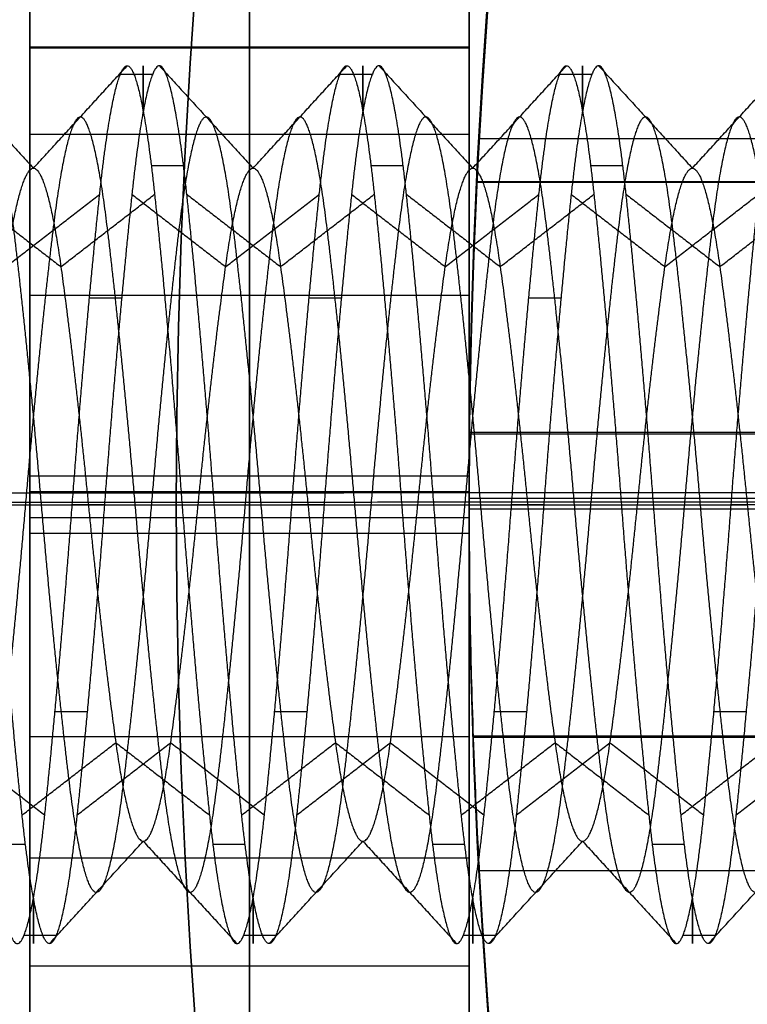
# Model space of a CAD drawing. Header units: millimetres. Extents: x -34.2 to 34.2, y -30.9 to 31.1.
# Tile 17 of 77: x -24 to -21.6, y -1.6 to 1.8. Entities that reach past the tile are written whole.
import ezdxf

# ---------------------------------------------------------------- set-up
doc = ezdxf.new("R2010")
doc.units = ezdxf.units.MM
for name, color, linetype, true_color in [('COTAS', 252, 'Continuous', 0x696969), ('IGES level 1', 7, 'Continuous', 0xe5eaed), ('IGES level 12', 7, 'Continuous', 0xffffff), ('IGES level 18', 7, 'Continuous', 0xffffff), ('IGES level 3', 7, 'Continuous', 0xe5eaed), ('IGES level 5', 7, 'Continuous', 0xe5eaed)]:
    doc.layers.add(name, color=color, linetype=linetype, true_color=true_color)

# ---------------------------------------------------------------- blocks, each defined once
blk = doc.blocks.new('Kivi_7w')
at = {"layer": 'IGES level 1', "extrusion": (0, 0, -1)}
for centre, radius, start, end in [((0, 0, 1.4), 31, 270, 90), ((0, 0, 0.85), 31, 270, 90), ((0, 0, 0.15), 30.85, 270, 90), ((0, 0), 30.7, 270, 90), ((0, 0), 25.75, 270, 90), ((0, 0), 24.25, 270, 90), ((0, 0, 0.85), 23.5, 270, 90), ((0, 0, -6), 25.75, 330.80957, 29.19043), ((0, 0, -6), 24.25, 330.39366, 29.60634), ((0, 0, -12), 24.25, 344.60634, 15.39366)]:
    blk.add_arc(centre, radius, start, end, dxfattribs=at)
at = {"layer": 'IGES level 1'}
for centre, radius in [((0, 0, -0.3), 31), ((0, 0, -1.55), 30.85), ((0, 0, -1.7), 30.7), ((0, 0), 25.75), ((0, 0), 24.25), ((0, 0), 23.5), ((0, 0, -1.7), 23.5)]:
    blk.add_arc(centre, radius, 90, 270, dxfattribs=at)
for points in [[(-30.7, 0, -1.7), (-23.5, 0, -1.7)], [(-24.25, 0), (-23.5, 0)]]:
    blk.add_open_spline(points, degree=1, dxfattribs=at)
at = {"layer": 'IGES level 12', "extrusion": (1, 0, 0)}
for centre, start, end in [((0, 4.3, -23.6125), 333.6895, 26.3105), ((0, 4.3, -22.8625), 333.6895, 26.3105), ((0, 4.3, -22.1125), 333.6895, 26.3105), ((0, 4.3, -23.9875), 153.6895, 206.3105), ((0, 4.3, -23.2375), 153.6895, 206.3105), ((0, 4.3, -22.4875), 153.6895, 206.3105), ((0, 4.3, -21.7375), 153.6895, 206.3105)]:
    blk.add_arc(centre, 1.5, start, end, dxfattribs=at)
at = {"layer": 'IGES level 12'}
for points in [[(-24.3075, 1.5, 4.3), (-23.9875, 1.15, 4.3)], [(-23.9875, 1.15, 4.3), (-23.6675, 1.5, 4.3)], [(-23.5575, 1.5, 4.3), (-23.2375, 1.15, 4.3)], [(-23.2375, 1.15, 4.3), (-22.9175, 1.5, 4.3)], [(-22.8075, 1.5, 4.3), (-22.4875, 1.15, 4.3)], [(-22.4875, 1.15, 4.3), (-22.1675, 1.5, 4.3)], [(-22.0575, 1.5, 4.3), (-21.7375, 1.15, 4.3)], [(-21.7375, 1.15, 4.3), (-21.4175, 1.5, 4.3)], [(-23.6905, 1.4712, 4.0074), (-23.5805, 1.4712, 4.0074)], [(-22.9405, 1.4712, 4.0074), (-22.8305, 1.4712, 4.0074)], [(-22.1905, 1.4712, 4.0074), (-22.0805, 1.4712, 4.0074)], [(-23.5851, 1.1595, 5.2516), (-23.4751, 1.1595, 5.2516)], [(-22.8351, 1.1595, 5.2516), (-22.7251, 1.1595, 5.2516)], [(-22.0851, 1.1595, 5.2516), (-21.9751, 1.1595, 5.2516)], [(-24.2138, 1.0607, 5.3607), (-23.8938, 0.8132, 5.1132)], [(-24.0813, 0.8132, 3.4868), (-23.7613, 1.0607, 3.2393)], [(-23.8938, 0.8132, 5.1132), (-23.5738, 1.0607, 5.3607)], [(-23.6513, 1.0607, 3.2393), (-23.3313, 0.8132, 3.4868)], [(-23.4638, 1.0607, 5.3607), (-23.1438, 0.8132, 5.1132)], [(-23.3313, 0.8132, 3.4868), (-23.0113, 1.0607, 3.2393)], [(-23.1438, 0.8132, 5.1132), (-22.8238, 1.0607, 5.3607)], [(-22.9013, 1.0607, 3.2393), (-22.5813, 0.8132, 3.4868)], [(-22.7138, 1.0607, 5.3607), (-22.3938, 0.8132, 5.1132)], [(-22.5813, 0.8132, 3.4868), (-22.2613, 1.0607, 3.2393)], [(-22.3938, 0.8132, 5.1132), (-22.0738, 1.0607, 5.3607)], [(-22.1513, 1.0607, 3.2393), (-21.8313, 0.8132, 3.4868)], [(-21.9638, 1.0607, 5.3607), (-21.6438, 0.8132, 5.1132)], [(-21.8313, 0.8132, 3.4868), (-21.5113, 1.0607, 3.2393)], [(-21.6438, 0.8132, 5.1132), (-21.3238, 1.0607, 5.3607)], [(-23.7961, 0.7071, 2.9771), (-23.6861, 0.7071, 2.9771)], [(-23.0461, 0.7071, 2.9771), (-22.9361, 0.7071, 2.9771)], [(-22.2961, 0.7071, 2.9771), (-22.1861, 0.7071, 2.9771)], [(-24.175, 0, 3.15), (-23.855, 0, 2.8)], [(-24.12, 0, 5.8), (-23.8, 0, 5.45)], [(-23.745, 0, 2.8), (-23.855, 0, 2.8)], [(-23.8, 0, 5.45), (-23.48, 0, 5.8)], [(-23.745, 0, 2.8), (-23.425, 0, 3.15)], [(-23.48, 0, 5.8), (-23.37, 0, 5.8)], [(-23.425, 0, 3.15), (-23.105, 0, 2.8)], [(-23.37, 0, 5.8), (-23.05, 0, 5.45)], [(-22.995, 0, 2.8), (-23.105, 0, 2.8)], [(-23.05, 0, 5.45), (-22.73, 0, 5.8)], [(-22.995, 0, 2.8), (-22.675, 0, 3.15)], [(-22.73, 0, 5.8), (-22.62, 0, 5.8)], [(-22.675, 0, 3.15), (-22.355, 0, 2.8)], [(-22.62, 0, 5.8), (-22.3, 0, 5.45)], [(-22.245, 0, 2.8), (-22.355, 0, 2.8)], [(-22.3, 0, 5.45), (-21.98, 0, 5.8)], [(-22.245, 0, 2.8), (-21.925, 0, 3.15)], [(-21.98, 0, 5.8), (-21.87, 0, 5.8)], [(-21.925, 0, 3.15), (-21.605, 0, 2.8)], [(-21.87, 0, 5.8), (-21.55, 0, 5.45)], [(-21.495, 0, 2.8), (-21.605, 0, 2.8)], [(-23.9139, -0.7071, 2.9771), (-23.8039, -0.7071, 2.9771)], [(-23.1639, -0.7071, 2.9771), (-23.0539, -0.7071, 2.9771)], [(-22.4139, -0.7071, 2.9771), (-22.3039, -0.7071, 2.9771)], [(-21.6639, -0.7071, 2.9771), (-21.5539, -0.7071, 2.9771)], [(-24.2688, -0.8132, 3.4868), (-23.9488, -1.0607, 3.2393)], [(-24.0263, -1.0607, 5.3607), (-23.7063, -0.8132, 5.1132)], [(-23.8388, -1.0607, 3.2393), (-23.5188, -0.8132, 3.4868)], [(-23.7063, -0.8132, 5.1132), (-23.3863, -1.0607, 5.3607)], [(-23.5188, -0.8132, 3.4868), (-23.1988, -1.0607, 3.2393)], [(-23.2763, -1.0607, 5.3607), (-22.9563, -0.8132, 5.1132)], [(-23.0888, -1.0607, 3.2393), (-22.7688, -0.8132, 3.4868)], [(-22.9563, -0.8132, 5.1132), (-22.6363, -1.0607, 5.3607)], [(-22.7688, -0.8132, 3.4868), (-22.4488, -1.0607, 3.2393)], [(-22.5263, -1.0607, 5.3607), (-22.2063, -0.8132, 5.1132)], [(-22.3388, -1.0607, 3.2393), (-22.0188, -0.8132, 3.4868)], [(-22.2063, -0.8132, 5.1132), (-21.8863, -1.0607, 5.3607)], [(-22.0188, -0.8132, 3.4868), (-21.6988, -1.0607, 3.2393)], [(-21.7763, -1.0607, 5.3607), (-21.4563, -0.8132, 5.1132)], [(-21.5888, -1.0607, 3.2393), (-21.2688, -0.8132, 3.4868)], [(-24.1249, -1.1595, 5.2516), (-24.0149, -1.1595, 5.2516)], [(-23.9325, -1.5, 4.3), (-23.6125, -1.15, 4.3)], [(-23.6125, -1.15, 4.3), (-23.2925, -1.5, 4.3)], [(-23.3749, -1.1595, 5.2516), (-23.2649, -1.1595, 5.2516)], [(-23.1825, -1.5, 4.3), (-22.8625, -1.15, 4.3)], [(-22.8625, -1.15, 4.3), (-22.5425, -1.5, 4.3)], [(-22.6249, -1.1595, 5.2516), (-22.5149, -1.1595, 5.2516)], [(-22.4325, -1.5, 4.3), (-22.1125, -1.15, 4.3)], [(-22.1125, -1.15, 4.3), (-21.7925, -1.5, 4.3)], [(-21.8749, -1.1595, 5.2516), (-21.7649, -1.1595, 5.2516)], [(-21.6825, -1.5, 4.3), (-21.3625, -1.15, 4.3)], [(-24.0195, -1.4712, 4.0074), (-23.9095, -1.4712, 4.0074)], [(-23.2695, -1.4712, 4.0074), (-23.1595, -1.4712, 4.0074)], [(-22.5195, -1.4712, 4.0074), (-22.4095, -1.4712, 4.0074)], [(-21.7695, -1.4712, 4.0074), (-21.6595, -1.4712, 4.0074)]]:
    blk.add_open_spline(points, degree=1, dxfattribs=at)
for points, weights, knots in [([(-23.855, 0, 2.8), (-23.8081, 0.6213, 2.8), (-23.7613, 1.0607, 3.2393), (-23.7144, 1.5, 3.6787), (-23.6675, 1.5, 4.3), (-23.6206, 1.5, 4.9213), (-23.5738, 1.0607, 5.3607), (-23.5269, 0.6213, 5.8), (-23.48, 0, 5.8)], [1, 0.923879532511, 1, 0.923879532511, 1, 0.923879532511, 1, 0.923879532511, 1], [-1.72470464, -1.72470464, -1.72470464, -1.7068475, -1.7068475, -1.68899036, -1.68899036, -1.67113321, -1.67113321, -1.65327607, -1.65327607, -1.65327607]), ([(-23.37, 0, 5.8), (-23.4169, 0.6213, 5.8), (-23.4638, 1.0607, 5.3607), (-23.5106, 1.5, 4.9213), (-23.5575, 1.5, 4.3), (-23.6044, 1.5, 3.6787), (-23.6513, 1.0607, 3.2393), (-23.6981, 0.6213, 2.8), (-23.745, 0, 2.8)], [1, 0.923879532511, 1, 0.923879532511, 1, 0.923879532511, 1, 0.923879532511, 1], [-3.14285714, -3.14285714, -3.14285714, -3.125, -3.125, -3.10714286, -3.10714286, -3.08928571, -3.08928571, -3.07142857, -3.07142857, -3.07142857]), ([(-23.105, 0, 2.8), (-23.0581, 0.6213, 2.8), (-23.0113, 1.0607, 3.2393), (-22.9644, 1.5, 3.6787), (-22.9175, 1.5, 4.3), (-22.8706, 1.5, 4.9213), (-22.8238, 1.0607, 5.3607), (-22.7769, 0.6213, 5.8), (-22.73, 0, 5.8)], [1, 0.923879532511, 1, 0.923879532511, 1, 0.923879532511, 1, 0.923879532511, 1], [-1.5818475, -1.5818475, -1.5818475, -1.56399036, -1.56399036, -1.54613321, -1.54613321, -1.52827607, -1.52827607, -1.51041893, -1.51041893, -1.51041893]), ([(-22.62, 0, 5.8), (-22.6669, 0.6213, 5.8), (-22.7138, 1.0607, 5.3607), (-22.7606, 1.5, 4.9213), (-22.8075, 1.5, 4.3), (-22.8544, 1.5, 3.6787), (-22.9013, 1.0607, 3.2393), (-22.9481, 0.6213, 2.8), (-22.995, 0, 2.8)], [1, 0.923879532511, 1, 0.923879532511, 1, 0.923879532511, 1, 0.923879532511, 1], [-3.28571429, -3.28571429, -3.28571429, -3.26785714, -3.26785714, -3.25, -3.25, -3.23214286, -3.23214286, -3.21428571, -3.21428571, -3.21428571]), ([(-22.355, 0, 2.8), (-22.3081, 0.6213, 2.8), (-22.2613, 1.0607, 3.2393), (-22.2144, 1.5, 3.6787), (-22.1675, 1.5, 4.3), (-22.1206, 1.5, 4.9213), (-22.0738, 1.0607, 5.3607), (-22.0269, 0.6213, 5.8), (-21.98, 0, 5.8)], [1, 0.923879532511, 1, 0.923879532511, 1, 0.923879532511, 1, 0.923879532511, 1], [-1.43899036, -1.43899036, -1.43899036, -1.42113321, -1.42113321, -1.40327607, -1.40327607, -1.38541893, -1.38541893, -1.36756179, -1.36756179, -1.36756179]), ([(-21.87, 0, 5.8), (-21.9169, 0.6213, 5.8), (-21.9638, 1.0607, 5.3607), (-22.0106, 1.5, 4.9213), (-22.0575, 1.5, 4.3), (-22.1044, 1.5, 3.6787), (-22.1513, 1.0607, 3.2393), (-22.1981, 0.6213, 2.8), (-22.245, 0, 2.8)], [1, 0.923879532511, 1, 0.923879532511, 1, 0.923879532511, 1, 0.923879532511, 1], [-3.42857143, -3.42857143, -3.42857143, -3.41071429, -3.41071429, -3.39285714, -3.39285714, -3.375, -3.375, -3.35714286, -3.35714286, -3.35714286]), ([(-21.605, 0, 2.8), (-21.5581, 0.6213, 2.8), (-21.5113, 1.0607, 3.2393), (-21.4644, 1.5, 3.6787), (-21.4175, 1.5, 4.3), (-21.3706, 1.5, 4.9213), (-21.3238, 1.0607, 5.3607), (-21.2769, 0.6213, 5.8), (-21.23, 0, 5.8)], [1, 0.923879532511, 1, 0.923879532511, 1, 0.923879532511, 1, 0.923879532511, 1], [-1.29613321, -1.29613321, -1.29613321, -1.27827607, -1.27827607, -1.26041893, -1.26041893, -1.24256179, -1.24256179, -1.22470464, -1.22470464, -1.22470464]), ([(-20.0499, -1.2892, 4.6059), (-20.0842, -1.2025, 4.9713), (-20.1163, -0.9369, 5.2369), (-20.1631, -0.5488, 5.625), (-20.21, 0, 5.625), (-20.2569, 0.5488, 5.625), (-20.3038, 0.9369, 5.2369), (-20.3506, 1.325, 4.8488), (-20.3975, 1.325, 4.3), (-20.4444, 1.325, 3.7512), (-20.4913, 0.9369, 3.3631), (-20.5381, 0.5488, 2.975), (-20.585, 0, 2.975), (-20.6319, -0.5488, 2.975), (-20.6788, -0.9369, 3.3631), (-20.7256, -1.325, 3.7512), (-20.7725, -1.325, 4.3), (-20.8194, -1.325, 4.8488), (-20.8663, -0.9369, 5.2369), (-20.9131, -0.5488, 5.625), (-20.96, 0, 5.625), (-21.0069, 0.5488, 5.625), (-21.0538, 0.9369, 5.2369), (-21.1006, 1.325, 4.8488), (-21.1475, 1.325, 4.3), (-21.1944, 1.325, 3.7512), (-21.2413, 0.9369, 3.3631), (-21.2881, 0.5488, 2.975), (-21.335, 0, 2.975), (-21.3819, -0.5488, 2.975), (-21.4288, -0.9369, 3.3631), (-21.4756, -1.325, 3.7512), (-21.5225, -1.325, 4.3), (-21.5694, -1.325, 4.8488), (-21.6163, -0.9369, 5.2369), (-21.6631, -0.5488, 5.625), (-21.71, 0, 5.625), (-21.7569, 0.5488, 5.625), (-21.8038, 0.9369, 5.2369), (-21.8506, 1.325, 4.8488), (-21.8975, 1.325, 4.3), (-21.9444, 1.325, 3.7512), (-21.9913, 0.9369, 3.3631), (-22.0381, 0.5488, 2.975), (-22.085, 0, 2.975), (-22.1319, -0.5488, 2.975), (-22.1788, -0.9369, 3.3631), (-22.2256, -1.325, 3.7512), (-22.2725, -1.325, 4.3), (-22.3194, -1.325, 4.8488), (-22.3663, -0.9369, 5.2369), (-22.4131, -0.5488, 5.625), (-22.46, 0, 5.625), (-22.5069, 0.5488, 5.625), (-22.5538, 0.9369, 5.2369), (-22.6006, 1.325, 4.8488), (-22.6475, 1.325, 4.3), (-22.6944, 1.325, 3.7512), (-22.7413, 0.9369, 3.3631), (-22.7881, 0.5488, 2.975), (-22.835, 0, 2.975), (-22.8819, -0.5488, 2.975), (-22.9288, -0.9369, 3.3631), (-22.9756, -1.325, 3.7512), (-23.0225, -1.325, 4.3), (-23.0694, -1.325, 4.8488), (-23.1163, -0.9369, 5.2369), (-23.1631, -0.5488, 5.625), (-23.21, 0, 5.625), (-23.2569, 0.5488, 5.625), (-23.3038, 0.9369, 5.2369), (-23.3506, 1.325, 4.8488), (-23.3975, 1.325, 4.3), (-23.4444, 1.325, 3.7512), (-23.4913, 0.9369, 3.3631), (-23.5381, 0.5488, 2.975), (-23.585, 0, 2.975), (-23.6319, -0.5488, 2.975), (-23.6788, -0.9369, 3.3631), (-23.7256, -1.325, 3.7512), (-23.7725, -1.325, 4.3), (-23.8194, -1.325, 4.8488), (-23.8663, -0.9369, 5.2369), (-23.9131, -0.5488, 5.625), (-23.96, 0, 5.625), (-24.0069, 0.5488, 5.625), (-24.0538, 0.9369, 5.2369), (-24.1006, 1.325, 4.8488), (-24.1475, 1.325, 4.3), (-24.1944, 1.325, 3.7512), (-24.2413, 0.9369, 3.3631), (-24.2881, 0.5488, 2.975), (-24.335, 0, 2.975), (-24.3819, -0.5488, 2.975), (-24.4288, -0.9369, 3.3631), (-24.4756, -1.325, 3.7512), (-24.5225, -1.325, 4.3), (-24.5694, -1.325, 4.8488), (-24.6163, -0.9369, 5.2369), (-24.6631, -0.5488, 5.625), (-24.71, 0, 5.625)], [0.968103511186, 0.94662331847, 1, 0.923879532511, 1, 0.923879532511, 1, 0.923879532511, 1, 0.923879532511, 1, 0.923879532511, 1, 0.923879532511, 1, 0.923879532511, 1, 0.923879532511, 1, 0.923879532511, 1, 0.923879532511, 1, 0.923879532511, 1, 0.923879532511, 1, 0.923879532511, 1, 0.923879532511, 1, 0.923879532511, 1, 0.923879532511, 1, 0.923879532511, 1, 0.923879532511, 1, 0.923879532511, 1, 0.923879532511, 1, 0.923879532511, 1, 0.923879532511, 1, 0.923879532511, 1, 0.923879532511, 1, 0.923879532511, 1, 0.923879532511, 1, 0.923879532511, 1, 0.923879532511, 1, 0.923879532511, 1, 0.923879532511, 1, 0.923879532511, 1, 0.923879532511, 1, 0.923879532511, 1, 0.923879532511, 1, 0.923879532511, 1, 0.923879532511, 1, 0.923879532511, 1, 0.923879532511, 1, 0.923879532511, 1, 0.923879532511, 1, 0.923879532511, 1, 0.923879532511, 1, 0.923879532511, 1, 0.923879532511, 1, 0.923879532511, 1, 0.923879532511, 1, 0.923879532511, 1, 0.923879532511, 1, 0.923879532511, 1], [0.1124783, 0.1124783, 0.1124783, 0.125, 0.125, 0.1428571, 0.1428571, 0.1607143, 0.1607143, 0.1785714, 0.1785714, 0.1964286, 0.1964286, 0.2142857, 0.2142857, 0.2321429, 0.2321429, 0.25, 0.25, 0.2678571, 0.2678571, 0.2857143, 0.2857143, 0.3035714, 0.3035714, 0.3214286, 0.3214286, 0.3392857, 0.3392857, 0.3571429, 0.3571429, 0.375, 0.375, 0.3928571, 0.3928571, 0.4107143, 0.4107143, 0.4285714, 0.4285714, 0.4464286, 0.4464286, 0.4642857, 0.4642857, 0.4821429, 0.4821429, 0.5, 0.5, 0.5178571, 0.5178571, 0.5357143, 0.5357143, 0.5535714, 0.5535714, 0.5714286, 0.5714286, 0.5892857, 0.5892857, 0.6071429, 0.6071429, 0.625, 0.625, 0.6428571, 0.6428571, 0.6607143, 0.6607143, 0.6785714, 0.6785714, 0.6964286, 0.6964286, 0.7142857, 0.7142857, 0.7321429, 0.7321429, 0.75, 0.75, 0.7678571, 0.7678571, 0.7857143, 0.7857143, 0.8035714, 0.8035714, 0.8214286, 0.8214286, 0.8392857, 0.8392857, 0.8571429, 0.8571429, 0.875, 0.875, 0.8928571, 0.8928571, 0.9107143, 0.9107143, 0.9285714, 0.9285714, 0.9464286, 0.9464286, 0.9642857, 0.9642857, 0.9821429, 0.9821429, 1, 1, 1]), ([(-20.0501, 1.2892, 4.6059), (-20.0643, 1.325, 4.455), (-20.0775, 1.325, 4.3), (-20.1244, 1.325, 3.7512), (-20.1713, 0.9369, 3.3631), (-20.2181, 0.5488, 2.975), (-20.265, 0, 2.975), (-20.3119, -0.5488, 2.975), (-20.3588, -0.9369, 3.3631), (-20.4056, -1.325, 3.7512), (-20.4525, -1.325, 4.3), (-20.4994, -1.325, 4.8488), (-20.5463, -0.9369, 5.2369), (-20.5931, -0.5488, 5.625), (-20.64, 0, 5.625), (-20.6869, 0.5488, 5.625), (-20.7338, 0.9369, 5.2369), (-20.7806, 1.325, 4.8488), (-20.8275, 1.325, 4.3), (-20.8744, 1.325, 3.7512), (-20.9213, 0.9369, 3.3631), (-20.9681, 0.5488, 2.975), (-21.015, 0, 2.975), (-21.0619, -0.5488, 2.975), (-21.1088, -0.9369, 3.3631), (-21.1556, -1.325, 3.7512), (-21.2025, -1.325, 4.3), (-21.2494, -1.325, 4.8488), (-21.2963, -0.9369, 5.2369), (-21.3431, -0.5488, 5.625), (-21.39, 0, 5.625), (-21.4369, 0.5488, 5.625), (-21.4838, 0.9369, 5.2369), (-21.5306, 1.325, 4.8488), (-21.5775, 1.325, 4.3), (-21.6244, 1.325, 3.7512), (-21.6713, 0.9369, 3.3631), (-21.7181, 0.5488, 2.975), (-21.765, 0, 2.975), (-21.8119, -0.5488, 2.975), (-21.8588, -0.9369, 3.3631), (-21.9056, -1.325, 3.7512), (-21.9525, -1.325, 4.3), (-21.9994, -1.325, 4.8488), (-22.0463, -0.9369, 5.2369), (-22.0931, -0.5488, 5.625), (-22.14, 0, 5.625), (-22.1869, 0.5488, 5.625), (-22.2338, 0.9369, 5.2369), (-22.2806, 1.325, 4.8488), (-22.3275, 1.325, 4.3), (-22.3744, 1.325, 3.7512), (-22.4213, 0.9369, 3.3631), (-22.4681, 0.5488, 2.975), (-22.515, 0, 2.975), (-22.5619, -0.5488, 2.975), (-22.6088, -0.9369, 3.3631), (-22.6556, -1.325, 3.7512), (-22.7025, -1.325, 4.3), (-22.7494, -1.325, 4.8488), (-22.7963, -0.9369, 5.2369), (-22.8431, -0.5488, 5.625), (-22.89, 0, 5.625), (-22.9369, 0.5488, 5.625), (-22.9838, 0.9369, 5.2369), (-23.0306, 1.325, 4.8488), (-23.0775, 1.325, 4.3), (-23.1244, 1.325, 3.7512), (-23.1713, 0.9369, 3.3631), (-23.2181, 0.5488, 2.975), (-23.265, 0, 2.975), (-23.3119, -0.5488, 2.975), (-23.3588, -0.9369, 3.3631), (-23.4056, -1.325, 3.7512), (-23.4525, -1.325, 4.3), (-23.4994, -1.325, 4.8488), (-23.5463, -0.9369, 5.2369), (-23.5931, -0.5488, 5.625), (-23.64, 0, 5.625), (-23.6869, 0.5488, 5.625), (-23.7338, 0.9369, 5.2369), (-23.7806, 1.325, 4.8488), (-23.8275, 1.325, 4.3), (-23.8744, 1.325, 3.7512), (-23.9213, 0.9369, 3.3631), (-23.9681, 0.5488, 2.975), (-24.015, 0, 2.975), (-24.0619, -0.5488, 2.975), (-24.1088, -0.9369, 3.3631), (-24.1556, -1.325, 3.7512), (-24.2025, -1.325, 4.3), (-24.2494, -1.325, 4.8488), (-24.2963, -0.9369, 5.2369), (-24.3431, -0.5488, 5.625), (-24.39, 0, 5.625)], [0.968102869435, 0.977255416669, 1, 0.923879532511, 1, 0.923879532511, 1, 0.923879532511, 1, 0.923879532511, 1, 0.923879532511, 1, 0.923879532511, 1, 0.923879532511, 1, 0.923879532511, 1, 0.923879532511, 1, 0.923879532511, 1, 0.923879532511, 1, 0.923879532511, 1, 0.923879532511, 1, 0.923879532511, 1, 0.923879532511, 1, 0.923879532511, 1, 0.923879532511, 1, 0.923879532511, 1, 0.923879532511, 1, 0.923879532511, 1, 0.923879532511, 1, 0.923879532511, 1, 0.923879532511, 1, 0.923879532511, 1, 0.923879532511, 1, 0.923879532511, 1, 0.923879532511, 1, 0.923879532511, 1, 0.923879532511, 1, 0.923879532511, 1, 0.923879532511, 1, 0.923879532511, 1, 0.923879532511, 1, 0.923879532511, 1, 0.923879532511, 1, 0.923879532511, 1, 0.923879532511, 1, 0.923879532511, 1, 0.923879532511, 1, 0.923879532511, 1, 0.923879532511, 1, 0.923879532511, 1, 0.923879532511, 1, 0.923879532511, 1, 0.923879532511, 1, 0.923879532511, 1], [0.1732358, 0.1732358, 0.1732358, 0.1785714, 0.1785714, 0.1964286, 0.1964286, 0.2142857, 0.2142857, 0.2321429, 0.2321429, 0.25, 0.25, 0.2678571, 0.2678571, 0.2857143, 0.2857143, 0.3035714, 0.3035714, 0.3214286, 0.3214286, 0.3392857, 0.3392857, 0.3571429, 0.3571429, 0.375, 0.375, 0.3928571, 0.3928571, 0.4107143, 0.4107143, 0.4285714, 0.4285714, 0.4464286, 0.4464286, 0.4642857, 0.4642857, 0.4821429, 0.4821429, 0.5, 0.5, 0.5178571, 0.5178571, 0.5357143, 0.5357143, 0.5535714, 0.5535714, 0.5714286, 0.5714286, 0.5892857, 0.5892857, 0.6071429, 0.6071429, 0.625, 0.625, 0.6428571, 0.6428571, 0.6607143, 0.6607143, 0.6785714, 0.6785714, 0.6964286, 0.6964286, 0.7142857, 0.7142857, 0.7321429, 0.7321429, 0.75, 0.75, 0.7678571, 0.7678571, 0.7857143, 0.7857143, 0.8035714, 0.8035714, 0.8214286, 0.8214286, 0.8392857, 0.8392857, 0.8571429, 0.8571429, 0.875, 0.875, 0.8928571, 0.8928571, 0.9107143, 0.9107143, 0.9285714, 0.9285714, 0.9464286, 0.9464286, 0.9642857, 0.9642857, 0.9821429, 0.9821429, 1, 1, 1]), ([(-24.55, 0, 5.45), (-24.5031, -0.4763, 5.45), (-24.4563, -0.8132, 5.1132), (-24.4094, -1.15, 4.7763), (-24.3625, -1.15, 4.3), (-24.3156, -1.15, 3.8237), (-24.2688, -0.8132, 3.4868), (-24.2219, -0.4763, 3.15), (-24.175, 0, 3.15), (-24.1281, 0.4763, 3.15), (-24.0813, 0.8132, 3.4868), (-24.0344, 1.15, 3.8237), (-23.9875, 1.15, 4.3), (-23.9406, 1.15, 4.7763), (-23.8938, 0.8132, 5.1132), (-23.8469, 0.4763, 5.45), (-23.8, 0, 5.45), (-23.7531, -0.4763, 5.45), (-23.7063, -0.8132, 5.1132), (-23.6594, -1.15, 4.7763), (-23.6125, -1.15, 4.3), (-23.5656, -1.15, 3.8237), (-23.5188, -0.8132, 3.4868), (-23.4719, -0.4763, 3.15), (-23.425, 0, 3.15), (-23.3781, 0.4763, 3.15), (-23.3313, 0.8132, 3.4868), (-23.2844, 1.15, 3.8237), (-23.2375, 1.15, 4.3), (-23.1906, 1.15, 4.7763), (-23.1438, 0.8132, 5.1132), (-23.0969, 0.4763, 5.45), (-23.05, 0, 5.45), (-23.0031, -0.4763, 5.45), (-22.9563, -0.8132, 5.1132), (-22.9094, -1.15, 4.7763), (-22.8625, -1.15, 4.3), (-22.8156, -1.15, 3.8237), (-22.7688, -0.8132, 3.4868), (-22.7219, -0.4763, 3.15), (-22.675, 0, 3.15), (-22.6281, 0.4763, 3.15), (-22.5813, 0.8132, 3.4868), (-22.5344, 1.15, 3.8237), (-22.4875, 1.15, 4.3), (-22.4406, 1.15, 4.7763), (-22.3938, 0.8132, 5.1132), (-22.3469, 0.4763, 5.45), (-22.3, 0, 5.45), (-22.2531, -0.4763, 5.45), (-22.2063, -0.8132, 5.1132), (-22.1594, -1.15, 4.7763), (-22.1125, -1.15, 4.3), (-22.0656, -1.15, 3.8237), (-22.0188, -0.8132, 3.4868), (-21.9719, -0.4763, 3.15), (-21.925, 0, 3.15), (-21.8781, 0.4763, 3.15), (-21.8313, 0.8132, 3.4868), (-21.7844, 1.15, 3.8237), (-21.7375, 1.15, 4.3), (-21.6906, 1.15, 4.7763), (-21.6438, 0.8132, 5.1132), (-21.5969, 0.4763, 5.45), (-21.55, 0, 5.45), (-21.5031, -0.4763, 5.45), (-21.4563, -0.8132, 5.1132), (-21.4094, -1.15, 4.7763), (-21.3625, -1.15, 4.3), (-21.3156, -1.15, 3.8237), (-21.2688, -0.8132, 3.4868), (-21.2219, -0.4763, 3.15), (-21.175, 0, 3.15), (-21.1281, 0.4763, 3.15), (-21.0813, 0.8132, 3.4868), (-21.0344, 1.15, 3.8237), (-20.9875, 1.15, 4.3), (-20.9406, 1.15, 4.7763), (-20.8938, 0.8132, 5.1132), (-20.8469, 0.4763, 5.45), (-20.8, 0, 5.45), (-20.7531, -0.4763, 5.45), (-20.7063, -0.8132, 5.1132), (-20.6594, -1.15, 4.7763), (-20.6125, -1.15, 4.3), (-20.5656, -1.15, 3.8237), (-20.5188, -0.8132, 3.4868), (-20.4719, -0.4763, 3.15), (-20.425, 0, 3.15), (-20.3781, 0.4763, 3.15), (-20.3313, 0.8132, 3.4868), (-20.2844, 1.15, 3.8237), (-20.2375, 1.15, 4.3), (-20.1906, 1.15, 4.7763), (-20.1438, 0.8132, 5.1132), (-20.0969, 0.4763, 5.45), (-20.05, 0, 5.45)], [1, 0.923879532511, 1, 0.923879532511, 1, 0.923879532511, 1, 0.923879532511, 1, 0.923879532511, 1, 0.923879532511, 1, 0.923879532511, 1, 0.923879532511, 1, 0.923879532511, 1, 0.923879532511, 1, 0.923879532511, 1, 0.923879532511, 1, 0.923879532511, 1, 0.923879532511, 1, 0.923879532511, 1, 0.923879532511, 1, 0.923879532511, 1, 0.923879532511, 1, 0.923879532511, 1, 0.923879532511, 1, 0.923879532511, 1, 0.923879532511, 1, 0.923879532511, 1, 0.923879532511, 1, 0.923879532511, 1, 0.923879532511, 1, 0.923879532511, 1, 0.923879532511, 1, 0.923879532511, 1, 0.923879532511, 1, 0.923879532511, 1, 0.923879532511, 1, 0.923879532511, 1, 0.923879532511, 1, 0.923879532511, 1, 0.923879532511, 1, 0.923879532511, 1, 0.923879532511, 1, 0.923879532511, 1, 0.923879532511, 1, 0.923879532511, 1, 0.923879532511, 1, 0.923879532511, 1, 0.923879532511, 1, 0.923879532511, 1, 0.923879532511, 1, 0.923879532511, 1, 0.923879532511, 1], [-1.8571429, -1.8571429, -1.8571429, -1.8392857, -1.8392857, -1.8214286, -1.8214286, -1.8035714, -1.8035714, -1.7857143, -1.7857143, -1.7678571, -1.7678571, -1.75, -1.75, -1.7321429, -1.7321429, -1.7142857, -1.7142857, -1.6964286, -1.6964286, -1.6785714, -1.6785714, -1.6607143, -1.6607143, -1.6428571, -1.6428571, -1.625, -1.625, -1.6071429, -1.6071429, -1.5892857, -1.5892857, -1.5714286, -1.5714286, -1.5535714, -1.5535714, -1.5357143, -1.5357143, -1.5178571, -1.5178571, -1.5, -1.5, -1.4821429, -1.4821429, -1.4642857, -1.4642857, -1.4464286, -1.4464286, -1.4285714, -1.4285714, -1.4107143, -1.4107143, -1.3928571, -1.3928571, -1.375, -1.375, -1.3571429, -1.3571429, -1.3392857, -1.3392857, -1.3214286, -1.3214286, -1.3035714, -1.3035714, -1.2857143, -1.2857143, -1.2678571, -1.2678571, -1.25, -1.25, -1.2321429, -1.2321429, -1.2142857, -1.2142857, -1.1964286, -1.1964286, -1.1785714, -1.1785714, -1.1607143, -1.1607143, -1.1428571, -1.1428571, -1.125, -1.125, -1.1071429, -1.1071429, -1.0892857, -1.0892857, -1.0714286, -1.0714286, -1.0535714, -1.0535714, -1.0357143, -1.0357143, -1.0178571, -1.0178571, -1, -1, -1]), ([(-24.23, 0, 5.8), (-24.1831, -0.6213, 5.8), (-24.1363, -1.0607, 5.3607), (-24.0894, -1.5, 4.9213), (-24.0425, -1.5, 4.3), (-23.9956, -1.5, 3.6787), (-23.9488, -1.0607, 3.2393), (-23.9019, -0.6213, 2.8), (-23.855, 0, 2.8)], [1, 0.923879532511, 1, 0.923879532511, 1, 0.923879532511, 1, 0.923879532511, 1], [-1.79613321, -1.79613321, -1.79613321, -1.77827607, -1.77827607, -1.76041893, -1.76041893, -1.74256179, -1.74256179, -1.72470464, -1.72470464, -1.72470464]), ([(-23.745, 0, 2.8), (-23.7919, -0.6213, 2.8), (-23.8388, -1.0607, 3.2393), (-23.8856, -1.5, 3.6787), (-23.9325, -1.5, 4.3), (-23.9794, -1.5, 4.9213), (-24.0263, -1.0607, 5.3607), (-24.0731, -0.6213, 5.8), (-24.12, 0, 5.8)], [1, 0.923879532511, 1, 0.923879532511, 1, 0.923879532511, 1, 0.923879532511, 1], [-3.07142857, -3.07142857, -3.07142857, -3.05357143, -3.05357143, -3.03571429, -3.03571429, -3.01785714, -3.01785714, -3, -3, -3]), ([(-23.48, 0, 5.8), (-23.4331, -0.6213, 5.8), (-23.3863, -1.0607, 5.3607), (-23.3394, -1.5, 4.9213), (-23.2925, -1.5, 4.3), (-23.2456, -1.5, 3.6787), (-23.1988, -1.0607, 3.2393), (-23.1519, -0.6213, 2.8), (-23.105, 0, 2.8)], [1, 0.923879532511, 1, 0.923879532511, 1, 0.923879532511, 1, 0.923879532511, 1], [-1.65327607, -1.65327607, -1.65327607, -1.63541893, -1.63541893, -1.61756179, -1.61756179, -1.59970464, -1.59970464, -1.5818475, -1.5818475, -1.5818475]), ([(-22.995, 0, 2.8), (-23.0419, -0.6213, 2.8), (-23.0888, -1.0607, 3.2393), (-23.1356, -1.5, 3.6787), (-23.1825, -1.5, 4.3), (-23.2294, -1.5, 4.9213), (-23.2763, -1.0607, 5.3607), (-23.3231, -0.6213, 5.8), (-23.37, 0, 5.8)], [1, 0.923879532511, 1, 0.923879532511, 1, 0.923879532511, 1, 0.923879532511, 1], [-3.21428571, -3.21428571, -3.21428571, -3.19642857, -3.19642857, -3.17857143, -3.17857143, -3.16071429, -3.16071429, -3.14285714, -3.14285714, -3.14285714]), ([(-22.73, 0, 5.8), (-22.6831, -0.6213, 5.8), (-22.6363, -1.0607, 5.3607), (-22.5894, -1.5, 4.9213), (-22.5425, -1.5, 4.3), (-22.4956, -1.5, 3.6787), (-22.4488, -1.0607, 3.2393), (-22.4019, -0.6213, 2.8), (-22.355, 0, 2.8)], [1, 0.923879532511, 1, 0.923879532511, 1, 0.923879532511, 1, 0.923879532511, 1], [-1.51041893, -1.51041893, -1.51041893, -1.49256179, -1.49256179, -1.47470464, -1.47470464, -1.4568475, -1.4568475, -1.43899036, -1.43899036, -1.43899036]), ([(-22.245, 0, 2.8), (-22.2919, -0.6213, 2.8), (-22.3388, -1.0607, 3.2393), (-22.3856, -1.5, 3.6787), (-22.4325, -1.5, 4.3), (-22.4794, -1.5, 4.9213), (-22.5263, -1.0607, 5.3607), (-22.5731, -0.6213, 5.8), (-22.62, 0, 5.8)], [1, 0.923879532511, 1, 0.923879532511, 1, 0.923879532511, 1, 0.923879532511, 1], [-3.35714286, -3.35714286, -3.35714286, -3.33928571, -3.33928571, -3.32142857, -3.32142857, -3.30357143, -3.30357143, -3.28571429, -3.28571429, -3.28571429]), ([(-21.98, 0, 5.8), (-21.9331, -0.6213, 5.8), (-21.8863, -1.0607, 5.3607), (-21.8394, -1.5, 4.9213), (-21.7925, -1.5, 4.3), (-21.7456, -1.5, 3.6787), (-21.6988, -1.0607, 3.2393), (-21.6519, -0.6213, 2.8), (-21.605, 0, 2.8)], [1, 0.923879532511, 1, 0.923879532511, 1, 0.923879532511, 1, 0.923879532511, 1], [-1.36756179, -1.36756179, -1.36756179, -1.34970464, -1.34970464, -1.3318475, -1.3318475, -1.31399036, -1.31399036, -1.29613321, -1.29613321, -1.29613321]), ([(-21.495, 0, 2.8), (-21.5419, -0.6213, 2.8), (-21.5888, -1.0607, 3.2393), (-21.6356, -1.5, 3.6787), (-21.6825, -1.5, 4.3), (-21.7294, -1.5, 4.9213), (-21.7763, -1.0607, 5.3607), (-21.8231, -0.6213, 5.8), (-21.87, 0, 5.8)], [1, 0.923879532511, 1, 0.923879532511, 1, 0.923879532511, 1, 0.923879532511, 1], [-3.5, -3.5, -3.5, -3.48214286, -3.48214286, -3.46428571, -3.46428571, -3.44642857, -3.44642857, -3.42857143, -3.42857143, -3.42857143])]:
    blk.add_rational_spline(points, weights, degree=2, knots=knots, dxfattribs=at)
at = {"layer": 'IGES level 18', "extrusion": (1, 0, 0)}
for radius, start, end in [(3.5, 271.5964, 91.5964), (1.6, 271.5964, 91.5964), (3.5, 91.5964, 271.5964), (1.6, 91.5964, 271.5964)]:
    blk.add_arc((0, 4.3, -24), radius, start, end, dxfattribs=at)
at = {"layer": 'IGES level 18', "extrusion": (-1, 0, 0)}
for centre, radius, start, end in [((0, 4.3, 23.25), 3.5, 88.4036, 268.4036), ((0, 4.3, 22.5), 3.5, 88.4036, 268.4036), ((0, 4.3, 23.25), 1.6, 88.4036, 268.4036), ((0, 4.3, 22.5), 1.6, 88.4036, 268.4036), ((0, 4.3, 23.25), 3.5, 268.4036, 88.4036), ((0, 4.3, 22.5), 3.5, 268.4036, 88.4036), ((0, 4.3, 23.25), 1.6, 268.4036, 88.4036), ((0, 4.3, 22.5), 1.6, 268.4036, 88.4036)]:
    blk.add_arc(centre, radius, start, end, dxfattribs=at)
at = {"layer": 'IGES level 18'}
for points in [[(-24, 3.4986, 4.3975), (-24, 1.5994, 4.3446)], [(-22.5, 3.4986, 4.3975), (-22.5, 1.5994, 4.3446)], [(-22.5, 1.5633, 7.4315), (-24, 1.5633, 7.4315)], [(-22.5, 1.56, 4.6557), (-24, 1.56, 4.6557)], [(-22.5, 1.2646, 3.3198), (-24, 1.2646, 3.3198)], [(-22.5, 0.7146, 5.7315), (-24, 0.7146, 5.7315)], [(-22.5, 0.0975, 0.8014), (-24, 0.0975, 0.8014)], [(-24, 0.0446, 2.7006), (-24, 0.0975, 0.8014)], [(-22.5, 0.0446, 2.7006), (-22.5, 0.0975, 0.8014)], [(-24, 0.0446, 2.7006), (-22.5, 0.0446, 2.7006)], [(-22.5, -0.0446, 5.8994), (-24, -0.0446, 5.8994)], [(-24, -0.0975, 7.7986), (-24, -0.0446, 5.8994)], [(-22.5, -0.0975, 7.7986), (-22.5, -0.0446, 5.8994)], [(-24, -0.0975, 7.7986), (-22.5, -0.0975, 7.7986)], [(-22.5, -0.7933, 5.6895), (-24, -0.7933, 5.6895)], [(-22.5, -1.2081, 3.2509), (-24, -1.2081, 3.2509)], [(-22.5, -1.5773, 4.5683), (-24, -1.5773, 4.5683)], [(-24, -1.5994, 4.2554), (-24, -3.4986, 4.2025)], [(-22.5, -1.5994, 4.2554), (-22.5, -3.4986, 4.2025)]]:
    blk.add_open_spline(points, degree=1, dxfattribs=at)
at = {"layer": 'IGES level 3', "extrusion": (1.10169e-33, -0.002279, -0.999997)}
blk.add_arc((0, -0.0098, -14.3), 22.5, 270, 90, dxfattribs=at)
at = {"layer": 'IGES level 3', "extrusion": (0, -0.002279, -0.999997)}
blk.add_arc((0, -0.0098, -6.3), 22.5, 270, 90, dxfattribs=at)
at = {"layer": 'IGES level 3', "extrusion": (8.60932e-34, 0.002279, 0.999997)}
blk.add_arc((0, -0.0098, -1.7), 22.5, 90, 270, dxfattribs=at)
at = {"layer": 'IGES level 3', "extrusion": (1.83571e-35, -0.002279, -0.999997)}
blk.add_arc((0, -0.0098, 1.7), 22.5, 270, 90, dxfattribs=at)
at = {"layer": 'IGES level 3'}
for points, knots in [([(-22.4653, 1.25, 4.2972), (-22.4653, 1.2502, 4.3745), (-22.4657, 1.2432, 4.4541), (-22.4669, 1.2201, 4.5746), (-22.4675, 1.2104, 4.615), (-22.4688, 1.1865, 4.6956), (-22.4698, 1.1665, 4.75), (-22.4725, 1.1136, 4.8786), (-22.4766, 1.038, 5.0291), (-22.4856, 0.8096, 5.2585), (-22.4882, 0.7331, 5.3158), (-22.4912, 0.629, 5.381), (-22.4921, 0.5961, 5.3993), (-22.4937, 0.5347, 5.4304), (-22.4941, 0.5203, 5.4374), (-22.4983, 0.3212, 5.5203), (-22.5, 0.157, 5.5497), (-22.5, -0.0749, 5.5501), (-22.4996, -0.1545, 5.5431), (-22.4983, -0.275, 5.5201), (-22.4978, -0.3153, 5.5103), (-22.4965, -0.3958, 5.4864), (-22.4955, -0.4501, 5.4665), (-22.4927, -0.579, 5.4134), (-22.4886, -0.7286, 5.3384), (-22.4796, -0.9583, 5.1099), (-22.4771, -1.0155, 5.0334), (-22.474, -1.0807, 4.9295), (-22.4731, -1.099, 4.8965), (-22.4716, -1.1301, 4.8353), (-22.4712, -1.137, 4.8212), (-22.467, -1.2201, 4.6219), (-22.4653, -1.2496, 4.4576), (-22.4653, -1.25, 4.3028)], [0, 0, 0, 0, 0.0625, 0.0625, 0.09375, 0.09375, 0.125, 0.125, 0.25, 0.25, 0.3125, 0.3125, 0.34375, 0.34375, 0.375, 0.375, 0.5, 0.5, 0.5625, 0.5625, 0.59375, 0.59375, 0.625, 0.625, 0.75, 0.75, 0.8125, 0.8125, 0.84375, 0.84375, 0.875, 0.875, 1, 1, 1, 1]), ([(-22.4653, 1.25, 4.2972), (-22.4653, 1.2502, 4.3745), (-22.4657, 1.2432, 4.4541), (-22.4669, 1.2201, 4.5746), (-22.4675, 1.2104, 4.615), (-22.4688, 1.1865, 4.6956), (-22.4698, 1.1665, 4.75), (-22.4725, 1.1136, 4.8786), (-22.4766, 1.038, 5.0291), (-22.4856, 0.8096, 5.2585), (-22.4882, 0.7331, 5.3158), (-22.4912, 0.629, 5.381), (-22.4921, 0.5961, 5.3993), (-22.4937, 0.5347, 5.4304), (-22.4941, 0.5203, 5.4374), (-22.4983, 0.3212, 5.5203), (-22.5, 0.157, 5.5497), (-22.5, -0.0749, 5.5501), (-22.4996, -0.1545, 5.5431), (-22.4983, -0.275, 5.5201), (-22.4978, -0.3153, 5.5103), (-22.4965, -0.3958, 5.4864), (-22.4955, -0.4501, 5.4665), (-22.4927, -0.579, 5.4134), (-22.4886, -0.7286, 5.3384), (-22.4796, -0.9583, 5.1099), (-22.4771, -1.0155, 5.0334), (-22.474, -1.0807, 4.9295), (-22.4731, -1.099, 4.8965), (-22.4716, -1.1301, 4.8353), (-22.4712, -1.137, 4.8212), (-22.467, -1.2201, 4.6219), (-22.4653, -1.2496, 4.4576), (-22.4653, -1.25, 4.3028)], [0, 0, 0, 0, 0.0625, 0.0625, 0.09375, 0.09375, 0.125, 0.125, 0.25, 0.25, 0.3125, 0.3125, 0.34375, 0.34375, 0.375, 0.375, 0.5, 0.5, 0.5625, 0.5625, 0.59375, 0.59375, 0.625, 0.625, 0.75, 0.75, 0.8125, 0.8125, 0.84375, 0.84375, 0.875, 0.875, 1, 1, 1, 1]), ([(-22.4653, -1.25, 4.3028), (-22.4653, -1.2502, 4.2253), (-22.4657, -1.2431, 4.1455), (-22.467, -1.22, 4.0246), (-22.4675, -1.2102, 3.9842), (-22.4688, -1.1862, 3.9034), (-22.4698, -1.166, 3.8487), (-22.4726, -1.1131, 3.7205), (-22.4767, -1.0374, 3.5701), (-22.4857, -0.8092, 3.3412), (-22.4882, -0.7328, 3.284), (-22.4912, -0.6289, 3.2189), (-22.4921, -0.5959, 3.2007), (-22.4937, -0.5346, 3.1695), (-22.4941, -0.5202, 3.1626), (-22.4983, -0.3209, 3.0796), (-22.5, -0.1565, 3.0502), (-22.5, 0.0755, 3.0499), (-22.4996, 0.1552, 3.057), (-22.4983, 0.2758, 3.0801), (-22.4978, 0.3161, 3.0899), (-22.4965, 0.3967, 3.1139), (-22.4954, 0.4511, 3.1339), (-22.4927, 0.5797, 3.187), (-22.4886, 0.7298, 3.2625), (-22.4796, 0.9588, 3.4908), (-22.4771, 1.016, 3.5672), (-22.474, 1.0811, 3.6711), (-22.4731, 1.0993, 3.704), (-22.4715, 1.1304, 3.7653), (-22.4712, 1.1373, 3.7796), (-22.4669, 1.2202, 3.9786), (-22.4653, 1.2496, 4.1426), (-22.4653, 1.25, 4.2972)], [1, 1, 1, 1, 1.0625, 1.0625, 1.09375, 1.09375, 1.125, 1.125, 1.25, 1.25, 1.3125, 1.3125, 1.34375, 1.34375, 1.375, 1.375, 1.5, 1.5, 1.5625, 1.5625, 1.59375, 1.59375, 1.625, 1.625, 1.75, 1.75, 1.8125, 1.8125, 1.84375, 1.84375, 1.875, 1.875, 2, 2, 2, 2]), ([(-22.4653, -1.25, 4.3028), (-22.4653, -1.2502, 4.2253), (-22.4657, -1.2431, 4.1455), (-22.467, -1.22, 4.0246), (-22.4675, -1.2102, 3.9842), (-22.4688, -1.1862, 3.9034), (-22.4698, -1.166, 3.8487), (-22.4726, -1.1131, 3.7205), (-22.4767, -1.0374, 3.5701), (-22.4857, -0.8092, 3.3412), (-22.4882, -0.7328, 3.284), (-22.4912, -0.6289, 3.2189), (-22.4921, -0.5959, 3.2007), (-22.4937, -0.5346, 3.1695), (-22.4941, -0.5202, 3.1626), (-22.4983, -0.3209, 3.0796), (-22.5, -0.1565, 3.0502), (-22.5, 0.0755, 3.0499), (-22.4996, 0.1552, 3.057), (-22.4983, 0.2758, 3.0801), (-22.4978, 0.3161, 3.0899), (-22.4965, 0.3967, 3.1139), (-22.4954, 0.4511, 3.1339), (-22.4927, 0.5797, 3.187), (-22.4886, 0.7298, 3.2625), (-22.4796, 0.9588, 3.4908), (-22.4771, 1.016, 3.5672), (-22.474, 1.0811, 3.6711), (-22.4731, 1.0993, 3.704), (-22.4715, 1.1304, 3.7653), (-22.4712, 1.1373, 3.7796), (-22.4669, 1.2202, 3.9786), (-22.4653, 1.2496, 4.1426), (-22.4653, 1.25, 4.2972)], [1, 1, 1, 1, 1.0625, 1.0625, 1.09375, 1.09375, 1.125, 1.125, 1.25, 1.25, 1.3125, 1.3125, 1.34375, 1.34375, 1.375, 1.375, 1.5, 1.5, 1.5625, 1.5625, 1.59375, 1.59375, 1.625, 1.625, 1.75, 1.75, 1.8125, 1.8125, 1.84375, 1.84375, 1.875, 1.875, 2, 2, 2, 2])]:
    blk.add_open_spline(points, degree=3, knots=knots, dxfattribs=at)
for points in [[(-19, 1.25, 4.2972), (-22.4653, 1.25, 4.2972)], [(-19, 1.1037, 4.8867), (-22.473, 1.1037, 4.8867)], [(-19, 1.1011, 3.7082), (-22.473, 1.1011, 3.7082)], [(-19, 0.2467, 5.5254), (-22.4987, 0.2467, 5.5254)], [(-19, 0.2411, 3.0735), (-22.4987, 0.2411, 3.0735)], [(-22.5, 0.0228, 14.3), (-21, 0.0228, 14.3)], [(-22.5, -0.0137, -1.7), (-21.5, -0.0137, -1.7)], [(-19, -0.7908, 5.2681), (-22.486, -0.7908, 5.2681)], [(-19, -0.7952, 3.3355), (-22.486, -0.7952, 3.3355)], [(-22.4653, -1.25, 4.3028), (-19, -1.25, 4.3028)]]:
    blk.add_open_spline(points, degree=1, dxfattribs=at)
at = {"layer": 'IGES level 5', "extrusion": (-3.67087e-16, 0.002279, 0.999997)}
blk.add_arc((0, -0.0098, 27.8), 25, 90.034, 270.034, dxfattribs=at)
at = {"layer": 'IGES level 5', "extrusion": (0, -0.002279, -0.999997)}
for centre, radius in [((0, -0.0098, -21.3), 25), ((0, -0.0098, -28.05), 24.75)]:
    blk.add_arc(centre, radius, 269.966, 89.966, dxfattribs=at)
at = {"layer": 'IGES level 5', "extrusion": (3.67088e-16, -0.002279, -0.999997)}
blk.add_arc((0, -0.0098, -14.8), 25, 269.966, 89.966, dxfattribs=at)
at = {"layer": 'IGES level 5', "extrusion": (0, 0.002279, 0.999997)}
blk.add_arc((0, -0.0098, 14.55), 24.75, 90.034, 270.034, dxfattribs=at)
at = {"layer": 'IGES level 5', "extrusion": (3.67065e-16, -0.002279, -0.999997)}
blk.add_arc((0, -0.0098, -28.3), 24.5, 269.966, 89.966, dxfattribs=at)
at = {"layer": 'IGES level 5', "extrusion": (-3.67065e-16, 0.002279, 0.999997)}
blk.add_arc((0, -0.0098, 14.3), 24.5, 90.034, 270.034, dxfattribs=at)
at = {"layer": 'IGES level 5', "extrusion": (3.67093e-16, -0.002279, -0.999997)}
blk.add_arc((0, -0.0098, -14.3), 21.5, 269.966, 89.966, dxfattribs=at)
at = {"layer": 'IGES level 5', "extrusion": (-3.67043e-16, 0.002279, 0.999997)}
blk.add_arc((0, -0.0098, 10.3), 21.5, 90.034, 270.034, dxfattribs=at)
at = {"layer": 'IGES level 5', "extrusion": (-3.67034e-16, 0.002279, 0.999997)}
blk.add_arc((0, -0.0098, 10.3), 21.5, 90.034, 270.034, dxfattribs=at)
at = {"layer": 'IGES level 5'}
for points in [[(-24.5, 0.0402, 28.3), (-13, 0.047, 28.3)], [(-24.5, 0.0083, 14.3), (-21.5, 0.01, 14.3)]]:
    blk.add_open_spline(points, degree=1, dxfattribs=at)

msp = doc.modelspace()

# ---------------------------------------------------------------- block references
at = {"layer": 'COTAS'}
msp.add_blockref('Kivi_7w', (0, 0.1362, 2.0236), dxfattribs=at)

doc.saveas('drawing.dxf')
